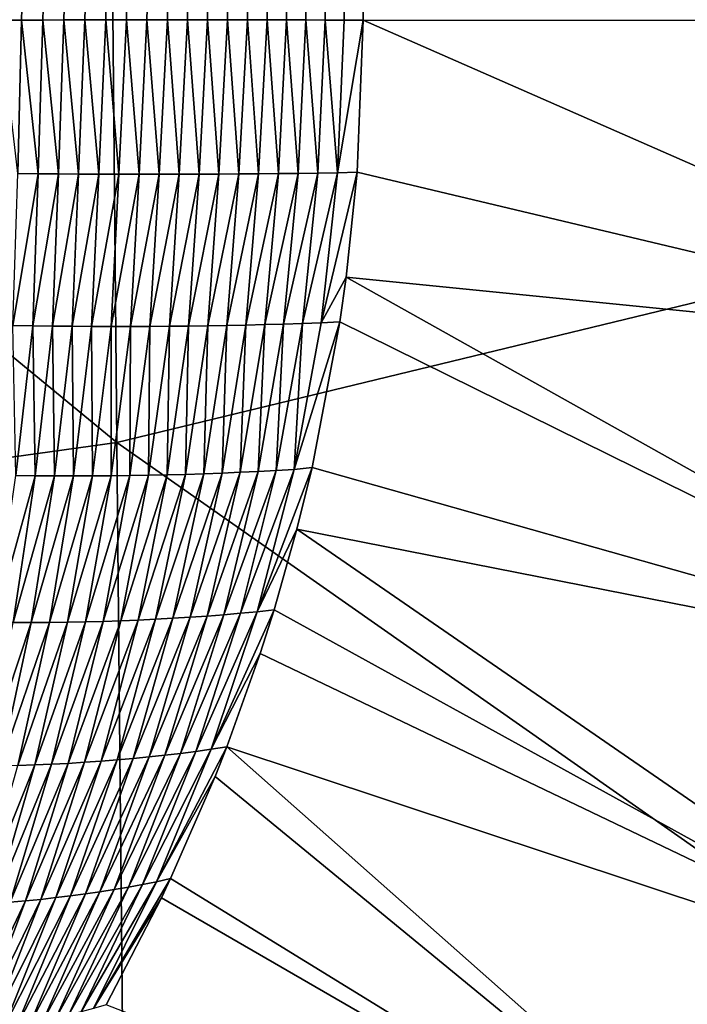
# Model space of a CAD drawing. Header units: millimetres. Extents: x -105 to 105, y -92 to 30.
# Tile 66 of 247: x 2.229 to 3.064, y -83.797 to -82.565. Entities that reach past the tile are written whole.
import ezdxf

# ---------------------------------------------------------------- set-up
doc = ezdxf.new("R2010")
doc.units = ezdxf.units.MM
doc.header["$LTSCALE"] = 59.53398
for name, color, linetype in [('31', 7, 'CONTINUOUS'), ('35', 7, 'CONTINUOUS'), ('36', 7, 'CONTINUOUS'), ('39', 7, 'CONTINUOUS'), ('48', 7, 'CONTINUOUS')]:
    doc.layers.add(name, color=color, linetype=linetype)

msp = doc.modelspace()

# ---------------------------------------------------------------- linework, layer by layer
at = {"layer": '31', "color": 7, "linetype": 'CONTINUOUS'}
for points in [[(2.676, -66.6485, 58.3113), (1.7997, -82.5662, 58.2273), (1.7971, -66.6275, 58.1904), (2.676, -66.6485, 58.3113)], [(1.8255, -82.5661, 58.2298), (1.7997, -82.5662, 58.2273), (2.676, -66.6485, 58.3113), (1.8255, -82.5661, 58.2298)], [(1.8511, -82.5661, 58.2324), (1.8255, -82.5661, 58.2298), (2.676, -66.6485, 58.3113), (1.8511, -82.5661, 58.2324)], [(1.8765, -82.566, 58.2351), (1.8511, -82.5661, 58.2324), (2.676, -66.6485, 58.3113), (1.8765, -82.566, 58.2351)], [(1.9018, -82.566, 58.2378), (1.8765, -82.566, 58.2351), (2.676, -66.6485, 58.3113), (1.9018, -82.566, 58.2378)], [(1.927, -82.566, 58.2405), (1.9018, -82.566, 58.2378), (2.676, -66.6485, 58.3113), (1.927, -82.566, 58.2405)], [(1.952, -82.5659, 58.2433), (1.927, -82.566, 58.2405), (2.676, -66.6485, 58.3113), (1.952, -82.5659, 58.2433)], [(1.9769, -82.5659, 58.2461), (1.952, -82.5659, 58.2433), (2.676, -66.6485, 58.3113), (1.9769, -82.5659, 58.2461)], [(2.0016, -82.5658, 58.249), (1.9769, -82.5659, 58.2461), (2.676, -66.6485, 58.3113), (2.0016, -82.5658, 58.249)], [(2.0262, -82.5658, 58.2519), (2.0016, -82.5658, 58.249), (2.676, -66.6485, 58.3113), (2.0262, -82.5658, 58.2519)], [(2.0507, -82.5658, 58.2548), (2.0262, -82.5658, 58.2519), (2.676, -66.6485, 58.3113), (2.0507, -82.5658, 58.2548)], [(2.075, -82.5657, 58.2578), (2.0507, -82.5658, 58.2548), (2.676, -66.6485, 58.3113), (2.075, -82.5657, 58.2578)], [(2.0992, -82.5657, 58.2608), (2.075, -82.5657, 58.2578), (2.676, -66.6485, 58.3113), (2.0992, -82.5657, 58.2608)], [(2.1233, -82.5657, 58.2638), (2.0992, -82.5657, 58.2608), (2.676, -66.6485, 58.3113), (2.1233, -82.5657, 58.2638)], [(2.1506, -82.5656, 58.2673), (2.1233, -82.5657, 58.2638), (2.676, -66.6485, 58.3113), (2.1506, -82.5656, 58.2673)], [(2.1778, -82.5656, 58.2709), (2.1506, -82.5656, 58.2673), (2.676, -66.6485, 58.3113), (2.1778, -82.5656, 58.2709)], [(2.2047, -82.5656, 58.2745), (2.1778, -82.5656, 58.2709), (2.676, -66.6485, 58.3113), (2.2047, -82.5656, 58.2745)], [(2.2315, -82.5656, 58.2782), (2.2047, -82.5656, 58.2745), (2.676, -66.6485, 58.3113), (2.2315, -82.5656, 58.2782)], [(2.2581, -82.5656, 58.2819), (2.2315, -82.5656, 58.2782), (2.676, -66.6485, 58.3113), (2.2581, -82.5656, 58.2819)], [(2.2845, -82.5655, 58.2856), (2.2581, -82.5656, 58.2819), (2.676, -66.6485, 58.3113), (2.2845, -82.5655, 58.2856)], [(2.3107, -82.5655, 58.2894), (2.2845, -82.5655, 58.2856), (2.676, -66.6485, 58.3113), (2.3107, -82.5655, 58.2894)], [(2.3368, -82.5655, 58.2932), (2.3107, -82.5655, 58.2894), (2.676, -66.6485, 58.3113), (2.3368, -82.5655, 58.2932)], [(2.3626, -82.5655, 58.2971), (2.3368, -82.5655, 58.2932), (2.676, -66.6485, 58.3113), (2.3626, -82.5655, 58.2971)], [(2.3883, -82.5655, 58.301), (2.3626, -82.5655, 58.2971), (2.676, -66.6485, 58.3113), (2.3883, -82.5655, 58.301)], [(2.4138, -82.5655, 58.305), (2.3883, -82.5655, 58.301), (2.676, -66.6485, 58.3113), (2.4138, -82.5655, 58.305)], [(2.4391, -82.5655, 58.309), (2.4138, -82.5655, 58.305), (2.676, -66.6485, 58.3113), (2.4391, -82.5655, 58.309)], [(2.4642, -82.5655, 58.313), (2.4391, -82.5655, 58.309), (2.676, -66.6485, 58.3113), (2.4642, -82.5655, 58.313)], [(2.4891, -82.5655, 58.3171), (2.4642, -82.5655, 58.313), (2.676, -66.6485, 58.3113), (2.4891, -82.5655, 58.3171)], [(2.5139, -82.5655, 58.3212), (2.4891, -82.5655, 58.3171), (2.676, -66.6485, 58.3113), (2.5139, -82.5655, 58.3212)], [(2.5384, -82.5655, 58.3253), (2.5139, -82.5655, 58.3212), (2.676, -66.6485, 58.3113), (2.5384, -82.5655, 58.3253)], [(2.5628, -82.5655, 58.3295), (2.5384, -82.5655, 58.3253), (2.676, -66.6485, 58.3113), (2.5628, -82.5655, 58.3295)], [(2.587, -82.5655, 58.3337), (2.5628, -82.5655, 58.3295), (2.676, -66.6485, 58.3113), (2.587, -82.5655, 58.3337)], [(2.611, -82.5656, 58.3379), (2.587, -82.5655, 58.3337), (2.676, -66.6485, 58.3113), (2.611, -82.5656, 58.3379)], [(2.6348, -82.5656, 58.3422), (2.611, -82.5656, 58.3379), (2.676, -66.6485, 58.3113), (2.6348, -82.5656, 58.3422)], [(2.6585, -82.5656, 58.3465), (2.6348, -82.5656, 58.3422), (2.676, -66.6485, 58.3113), (2.6585, -82.5656, 58.3465)]]:
    msp.add_3dface(points, dxfattribs=at)
at = {"layer": '35', "color": 7, "linetype": 'CONTINUOUS'}
for points in [[(2.9983, -34.8396, 58.2991), (3.2883, -34.8554, 58.3691), (2.6585, -82.5656, 58.3465), (2.9983, -34.8396, 58.2991)], [(2.9983, -34.8396, 58.2991), (2.6585, -82.5656, 58.3465), (2.676, -66.6485, 58.3113), (2.9983, -34.8396, 58.2991)], [(3.2883, -34.8554, 58.3691), (3.5807, -34.8615, 58.4514), (2.6585, -82.5656, 58.3465), (3.2883, -34.8554, 58.3691)], [(2.6585, -82.5656, 58.3465), (3.5807, -34.8615, 58.4514), (3.6388, -82.5666, 58.5911), (2.6585, -82.5656, 58.3465)]]:
    msp.add_3dface(points, dxfattribs=at)
at = {"layer": '36', "color": 7, "linetype": 'CONTINUOUS'}
for points in [[(2.6585, -82.5656, 58.3465), (3.6125, -82.9848, 58.592), (2.651, -82.756, 58.3469), (2.6585, -82.5656, 58.3465)], [(2.6585, -82.5656, 58.3465), (3.6388, -82.5666, 58.5911), (3.6125, -82.9848, 58.592), (2.6585, -82.5656, 58.3465)], [(2.651, -82.756, 58.3469), (3.6125, -82.9848, 58.592), (2.6373, -82.8874, 58.3473), (2.651, -82.756, 58.3469)], [(2.6373, -82.8874, 58.3473), (3.5379, -83.3923, 58.593), (2.6294, -82.9431, 58.3474), (2.6373, -82.8874, 58.3473)], [(3.6125, -82.9848, 58.592), (3.5379, -83.3923, 58.593), (2.6373, -82.8874, 58.3473), (3.6125, -82.9848, 58.592)], [(2.6294, -82.9431, 58.3474), (3.5379, -83.3923, 58.593), (2.5947, -83.1255, 58.3479), (2.6294, -82.9431, 58.3474)], [(2.5947, -83.1255, 58.3479), (3.5379, -83.3923, 58.593), (2.5757, -83.2027, 58.3481), (2.5947, -83.1255, 58.3479)], [(2.5757, -83.2027, 58.3481), (3.418, -83.784, 58.594), (2.5472, -83.3034, 58.3483), (2.5757, -83.2027, 58.3481)], [(3.5379, -83.3923, 58.593), (3.418, -83.784, 58.594), (2.5757, -83.2027, 58.3481), (3.5379, -83.3923, 58.593)], [(2.5472, -83.3034, 58.3483), (3.418, -83.784, 58.594), (2.5297, -83.3581, 58.3485), (2.5472, -83.3034, 58.3483)], [(2.5297, -83.3581, 58.3485), (3.418, -83.784, 58.594), (2.488, -83.4748, 58.3487), (2.5297, -83.3581, 58.3485)], [(2.488, -83.4748, 58.3487), (3.2561, -84.1552, 58.5948), (2.4734, -83.5118, 58.3488), (2.488, -83.4748, 58.3487)], [(3.418, -83.784, 58.594), (3.2561, -84.1552, 58.5948), (2.488, -83.4748, 58.3487), (3.418, -83.784, 58.594)], [(2.4734, -83.5118, 58.3488), (3.2561, -84.1552, 58.5948), (2.4177, -83.6397, 58.349), (2.4734, -83.5118, 58.3488)], [(2.4177, -83.6397, 58.349), (3.2561, -84.1552, 58.5948), (2.4063, -83.6639, 58.3491), (2.4177, -83.6397, 58.349)], [(2.4063, -83.6639, 58.3491), (3.2561, -84.1552, 58.5948), (2.3373, -83.7976, 58.3493), (2.4063, -83.6639, 58.3491)]]:
    msp.add_3dface(points, dxfattribs=at)
at = {"layer": '39', "color": 7, "linetype": 'CONTINUOUS'}
for points in [[(2.2047, -82.5656, 58.2745), (2.2315, -82.5656, 58.2782), (2.227, -82.7578, 58.2796), (2.2047, -82.5656, 58.2745)], [(2.2315, -82.5656, 58.2782), (2.2524, -82.758, 58.2831), (2.227, -82.7578, 58.2796), (2.2315, -82.5656, 58.2782)], [(2.2315, -82.5656, 58.2782), (2.2581, -82.5656, 58.2819), (2.2524, -82.758, 58.2831), (2.2315, -82.5656, 58.2782)], [(2.2581, -82.5656, 58.2819), (2.2777, -82.7582, 58.2867), (2.2524, -82.758, 58.2831), (2.2581, -82.5656, 58.2819)], [(2.2581, -82.5656, 58.2819), (2.2845, -82.5655, 58.2856), (2.2777, -82.7582, 58.2867), (2.2581, -82.5656, 58.2819)], [(2.2845, -82.5655, 58.2856), (2.3029, -82.7584, 58.2903), (2.2777, -82.7582, 58.2867), (2.2845, -82.5655, 58.2856)], [(2.2845, -82.5655, 58.2856), (2.3107, -82.5655, 58.2894), (2.3029, -82.7584, 58.2903), (2.2845, -82.5655, 58.2856)], [(2.3107, -82.5655, 58.2894), (2.3282, -82.7585, 58.294), (2.3029, -82.7584, 58.2903), (2.3107, -82.5655, 58.2894)], [(2.3107, -82.5655, 58.2894), (2.3368, -82.5655, 58.2932), (2.3282, -82.7585, 58.294), (2.3107, -82.5655, 58.2894)], [(2.3368, -82.5655, 58.2932), (2.3533, -82.7586, 58.2977), (2.3282, -82.7585, 58.294), (2.3368, -82.5655, 58.2932)], [(2.3368, -82.5655, 58.2932), (2.3626, -82.5655, 58.2971), (2.3533, -82.7586, 58.2977), (2.3368, -82.5655, 58.2932)], [(2.3626, -82.5655, 58.2971), (2.3784, -82.7586, 58.3015), (2.3533, -82.7586, 58.2977), (2.3626, -82.5655, 58.2971)], [(2.3626, -82.5655, 58.2971), (2.3883, -82.5655, 58.301), (2.3784, -82.7586, 58.3015), (2.3626, -82.5655, 58.2971)], [(2.3883, -82.5655, 58.301), (2.4035, -82.7586, 58.3054), (2.3784, -82.7586, 58.3015), (2.3883, -82.5655, 58.301)], [(2.3883, -82.5655, 58.301), (2.4138, -82.5655, 58.305), (2.4035, -82.7586, 58.3054), (2.3883, -82.5655, 58.301)], [(2.4138, -82.5655, 58.305), (2.4285, -82.7586, 58.3093), (2.4035, -82.7586, 58.3054), (2.4138, -82.5655, 58.305)], [(2.4138, -82.5655, 58.305), (2.4391, -82.5655, 58.309), (2.4285, -82.7586, 58.3093), (2.4138, -82.5655, 58.305)], [(2.4391, -82.5655, 58.309), (2.4534, -82.7585, 58.3132), (2.4285, -82.7586, 58.3093), (2.4391, -82.5655, 58.309)], [(2.4391, -82.5655, 58.309), (2.4642, -82.5655, 58.313), (2.4534, -82.7585, 58.3132), (2.4391, -82.5655, 58.309)], [(2.4642, -82.5655, 58.313), (2.4783, -82.7584, 58.3172), (2.4534, -82.7585, 58.3132), (2.4642, -82.5655, 58.313)], [(2.4642, -82.5655, 58.313), (2.4891, -82.5655, 58.3171), (2.4783, -82.7584, 58.3172), (2.4642, -82.5655, 58.313)], [(2.4891, -82.5655, 58.3171), (2.5031, -82.7582, 58.3213), (2.4783, -82.7584, 58.3172), (2.4891, -82.5655, 58.3171)], [(2.4891, -82.5655, 58.3171), (2.5139, -82.5655, 58.3212), (2.5031, -82.7582, 58.3213), (2.4891, -82.5655, 58.3171)], [(2.5139, -82.5655, 58.3212), (2.5279, -82.758, 58.3254), (2.5031, -82.7582, 58.3213), (2.5139, -82.5655, 58.3212)], [(2.5139, -82.5655, 58.3212), (2.5384, -82.5655, 58.3253), (2.5279, -82.758, 58.3254), (2.5139, -82.5655, 58.3212)], [(2.5384, -82.5655, 58.3253), (2.5526, -82.7578, 58.3296), (2.5279, -82.758, 58.3254), (2.5384, -82.5655, 58.3253)], [(2.5384, -82.5655, 58.3253), (2.5628, -82.5655, 58.3295), (2.5526, -82.7578, 58.3296), (2.5384, -82.5655, 58.3253)], [(2.5628, -82.5655, 58.3295), (2.5773, -82.7575, 58.3338), (2.5526, -82.7578, 58.3296), (2.5628, -82.5655, 58.3295)], [(2.5628, -82.5655, 58.3295), (2.587, -82.5655, 58.3337), (2.5773, -82.7575, 58.3338), (2.5628, -82.5655, 58.3295)], [(2.587, -82.5655, 58.3337), (2.6019, -82.7572, 58.3381), (2.5773, -82.7575, 58.3338), (2.587, -82.5655, 58.3337)], [(2.587, -82.5655, 58.3337), (2.611, -82.5656, 58.3379), (2.6019, -82.7572, 58.3381), (2.587, -82.5655, 58.3337)], [(2.611, -82.5656, 58.3379), (2.6264, -82.7569, 58.3425), (2.6019, -82.7572, 58.3381), (2.611, -82.5656, 58.3379)], [(2.611, -82.5656, 58.3379), (2.6348, -82.5656, 58.3422), (2.6264, -82.7569, 58.3425), (2.611, -82.5656, 58.3379)], [(2.6348, -82.5656, 58.3422), (2.6585, -82.5656, 58.3465), (2.6264, -82.7569, 58.3425), (2.6348, -82.5656, 58.3422)], [(2.6585, -82.5656, 58.3465), (2.651, -82.756, 58.3469), (2.6264, -82.7569, 58.3425), (2.6585, -82.5656, 58.3465)], [(2.2524, -82.758, 58.2831), (2.2207, -82.9479, 58.2834), (2.227, -82.7578, 58.2796), (2.2524, -82.758, 58.2831)], [(2.5356, -82.9467, 58.3311), (2.5119, -82.9472, 58.3272), (2.5526, -82.7578, 58.3296), (2.5356, -82.9467, 58.3311)], [(2.5526, -82.7578, 58.3296), (2.5119, -82.9472, 58.3272), (2.5279, -82.758, 58.3254), (2.5526, -82.7578, 58.3296)], [(2.5591, -82.946, 58.3351), (2.5356, -82.9467, 58.3311), (2.5773, -82.7575, 58.3338), (2.5591, -82.946, 58.3351)], [(2.5773, -82.7575, 58.3338), (2.5356, -82.9467, 58.3311), (2.5526, -82.7578, 58.3296), (2.5773, -82.7575, 58.3338)], [(2.5826, -82.9453, 58.3392), (2.5591, -82.946, 58.3351), (2.6019, -82.7572, 58.3381), (2.5826, -82.9453, 58.3392)], [(2.6019, -82.7572, 58.3381), (2.5591, -82.946, 58.3351), (2.5773, -82.7575, 58.3338), (2.6019, -82.7572, 58.3381)], [(2.606, -82.9445, 58.3433), (2.5826, -82.9453, 58.3392), (2.6264, -82.7569, 58.3425), (2.606, -82.9445, 58.3433)], [(2.6264, -82.7569, 58.3425), (2.5826, -82.9453, 58.3392), (2.6019, -82.7572, 58.3381), (2.6264, -82.7569, 58.3425)], [(2.651, -82.756, 58.3469), (2.6373, -82.8874, 58.3473), (2.606, -82.9445, 58.3433), (2.651, -82.756, 58.3469)], [(2.651, -82.756, 58.3469), (2.606, -82.9445, 58.3433), (2.6264, -82.7569, 58.3425), (2.651, -82.756, 58.3469)], [(2.2455, -82.9482, 58.2868), (2.2207, -82.9479, 58.2834), (2.2524, -82.758, 58.2831), (2.2455, -82.9482, 58.2868)], [(2.2777, -82.7582, 58.2867), (2.2455, -82.9482, 58.2868), (2.2524, -82.758, 58.2831), (2.2777, -82.7582, 58.2867)], [(2.2701, -82.9485, 58.2903), (2.2455, -82.9482, 58.2868), (2.2777, -82.7582, 58.2867), (2.2701, -82.9485, 58.2903)], [(2.3029, -82.7584, 58.2903), (2.2701, -82.9485, 58.2903), (2.2777, -82.7582, 58.2867), (2.3029, -82.7584, 58.2903)], [(2.2947, -82.9488, 58.2937), (2.2701, -82.9485, 58.2903), (2.3029, -82.7584, 58.2903), (2.2947, -82.9488, 58.2937)], [(2.3282, -82.7585, 58.294), (2.2947, -82.9488, 58.2937), (2.3029, -82.7584, 58.2903), (2.3282, -82.7585, 58.294)], [(2.3192, -82.9489, 58.2973), (2.2947, -82.9488, 58.2937), (2.3282, -82.7585, 58.294), (2.3192, -82.9489, 58.2973)], [(2.3533, -82.7586, 58.2977), (2.3192, -82.9489, 58.2973), (2.3282, -82.7585, 58.294), (2.3533, -82.7586, 58.2977)], [(2.3436, -82.949, 58.3009), (2.3192, -82.9489, 58.2973), (2.3533, -82.7586, 58.2977), (2.3436, -82.949, 58.3009)], [(2.3679, -82.949, 58.3045), (2.3436, -82.949, 58.3009), (2.3784, -82.7586, 58.3015), (2.3679, -82.949, 58.3045)], [(2.3784, -82.7586, 58.3015), (2.3436, -82.949, 58.3009), (2.3533, -82.7586, 58.2977), (2.3784, -82.7586, 58.3015)], [(2.3921, -82.9489, 58.3082), (2.3679, -82.949, 58.3045), (2.4035, -82.7586, 58.3054), (2.3921, -82.9489, 58.3082)], [(2.4035, -82.7586, 58.3054), (2.3679, -82.949, 58.3045), (2.3784, -82.7586, 58.3015), (2.4035, -82.7586, 58.3054)], [(2.4163, -82.9487, 58.3119), (2.3921, -82.9489, 58.3082), (2.4285, -82.7586, 58.3093), (2.4163, -82.9487, 58.3119)], [(2.4285, -82.7586, 58.3093), (2.3921, -82.9489, 58.3082), (2.4035, -82.7586, 58.3054), (2.4285, -82.7586, 58.3093)], [(2.4403, -82.9485, 58.3156), (2.4163, -82.9487, 58.3119), (2.4534, -82.7585, 58.3132), (2.4403, -82.9485, 58.3156)], [(2.4534, -82.7585, 58.3132), (2.4163, -82.9487, 58.3119), (2.4285, -82.7586, 58.3093), (2.4534, -82.7585, 58.3132)], [(2.4643, -82.9481, 58.3194), (2.4403, -82.9485, 58.3156), (2.4783, -82.7584, 58.3172), (2.4643, -82.9481, 58.3194)], [(2.4783, -82.7584, 58.3172), (2.4403, -82.9485, 58.3156), (2.4534, -82.7585, 58.3132), (2.4783, -82.7584, 58.3172)], [(2.4881, -82.9477, 58.3233), (2.4643, -82.9481, 58.3194), (2.5031, -82.7582, 58.3213), (2.4881, -82.9477, 58.3233)], [(2.5031, -82.7582, 58.3213), (2.4643, -82.9481, 58.3194), (2.4783, -82.7584, 58.3172), (2.5031, -82.7582, 58.3213)], [(2.5119, -82.9472, 58.3272), (2.4881, -82.9477, 58.3233), (2.5279, -82.758, 58.3254), (2.5119, -82.9472, 58.3272)], [(2.5279, -82.758, 58.3254), (2.4881, -82.9477, 58.3233), (2.5031, -82.7582, 58.3213), (2.5279, -82.758, 58.3254)], [(2.6373, -82.8874, 58.3473), (2.6294, -82.9431, 58.3474), (2.606, -82.9445, 58.3433), (2.6373, -82.8874, 58.3473)], [(2.2455, -82.9482, 58.2868), (2.2246, -83.1354, 58.2909), (2.2207, -82.9479, 58.2834), (2.2455, -82.9482, 58.2868)], [(2.2487, -83.1357, 58.2942), (2.2246, -83.1354, 58.2909), (2.2455, -82.9482, 58.2868), (2.2487, -83.1357, 58.2942)], [(2.2701, -82.9485, 58.2903), (2.2487, -83.1357, 58.2942), (2.2455, -82.9482, 58.2868), (2.2701, -82.9485, 58.2903)], [(2.2726, -83.1359, 58.2975), (2.2487, -83.1357, 58.2942), (2.2701, -82.9485, 58.2903), (2.2726, -83.1359, 58.2975)], [(2.2947, -82.9488, 58.2937), (2.2726, -83.1359, 58.2975), (2.2701, -82.9485, 58.2903), (2.2947, -82.9488, 58.2937)], [(2.2964, -83.136, 58.3009), (2.2726, -83.1359, 58.2975), (2.2947, -82.9488, 58.2937), (2.2964, -83.136, 58.3009)], [(2.3192, -82.9489, 58.2973), (2.2964, -83.136, 58.3009), (2.2947, -82.9488, 58.2937), (2.3192, -82.9489, 58.2973)], [(2.3201, -83.1359, 58.3043), (2.2964, -83.136, 58.3009), (2.3192, -82.9489, 58.2973), (2.3201, -83.1359, 58.3043)], [(2.3436, -82.949, 58.3009), (2.3201, -83.1359, 58.3043), (2.3192, -82.9489, 58.2973), (2.3436, -82.949, 58.3009)], [(2.3437, -83.1358, 58.3077), (2.3201, -83.1359, 58.3043), (2.3436, -82.949, 58.3009), (2.3437, -83.1358, 58.3077)], [(2.3679, -82.949, 58.3045), (2.3437, -83.1358, 58.3077), (2.3436, -82.949, 58.3009), (2.3679, -82.949, 58.3045)], [(2.3671, -83.1355, 58.3112), (2.3437, -83.1358, 58.3077), (2.3679, -82.949, 58.3045), (2.3671, -83.1355, 58.3112)], [(2.3904, -83.1351, 58.3147), (2.3671, -83.1355, 58.3112), (2.3921, -82.9489, 58.3082), (2.3904, -83.1351, 58.3147)], [(2.3921, -82.9489, 58.3082), (2.3671, -83.1355, 58.3112), (2.3679, -82.949, 58.3045), (2.3921, -82.9489, 58.3082)], [(2.4136, -83.1346, 58.3182), (2.3904, -83.1351, 58.3147), (2.4163, -82.9487, 58.3119), (2.4136, -83.1346, 58.3182)], [(2.4163, -82.9487, 58.3119), (2.3904, -83.1351, 58.3147), (2.3921, -82.9489, 58.3082), (2.4163, -82.9487, 58.3119)], [(2.4366, -83.134, 58.3218), (2.4136, -83.1346, 58.3182), (2.4403, -82.9485, 58.3156), (2.4366, -83.134, 58.3218)], [(2.4403, -82.9485, 58.3156), (2.4136, -83.1346, 58.3182), (2.4163, -82.9487, 58.3119), (2.4403, -82.9485, 58.3156)], [(2.4596, -83.1332, 58.3254), (2.4366, -83.134, 58.3218), (2.4643, -82.9481, 58.3194), (2.4596, -83.1332, 58.3254)], [(2.4643, -82.9481, 58.3194), (2.4366, -83.134, 58.3218), (2.4403, -82.9485, 58.3156), (2.4643, -82.9481, 58.3194)], [(2.4824, -83.1324, 58.3291), (2.4596, -83.1332, 58.3254), (2.4881, -82.9477, 58.3233), (2.4824, -83.1324, 58.3291)], [(2.4881, -82.9477, 58.3233), (2.4596, -83.1332, 58.3254), (2.4643, -82.9481, 58.3194), (2.4881, -82.9477, 58.3233)], [(2.505, -83.1314, 58.3328), (2.4824, -83.1324, 58.3291), (2.5119, -82.9472, 58.3272), (2.505, -83.1314, 58.3328)], [(2.5119, -82.9472, 58.3272), (2.4824, -83.1324, 58.3291), (2.4881, -82.9477, 58.3233), (2.5119, -82.9472, 58.3272)], [(2.5275, -83.1303, 58.3365), (2.505, -83.1314, 58.3328), (2.5356, -82.9467, 58.3311), (2.5275, -83.1303, 58.3365)], [(2.5356, -82.9467, 58.3311), (2.505, -83.1314, 58.3328), (2.5119, -82.9472, 58.3272), (2.5356, -82.9467, 58.3311)], [(2.5499, -83.1291, 58.3402), (2.5275, -83.1303, 58.3365), (2.5591, -82.946, 58.3351), (2.5499, -83.1291, 58.3402)], [(2.5591, -82.946, 58.3351), (2.5275, -83.1303, 58.3365), (2.5356, -82.9467, 58.3311), (2.5591, -82.946, 58.3351)], [(2.5722, -83.1277, 58.344), (2.5499, -83.1291, 58.3402), (2.5826, -82.9453, 58.3392), (2.5722, -83.1277, 58.344)], [(2.5826, -82.9453, 58.3392), (2.5499, -83.1291, 58.3402), (2.5591, -82.946, 58.3351), (2.5826, -82.9453, 58.3392)], [(2.6294, -82.9431, 58.3474), (2.5947, -83.1255, 58.3479), (2.5722, -83.1277, 58.344), (2.6294, -82.9431, 58.3474)], [(2.6294, -82.9431, 58.3474), (2.5722, -83.1277, 58.344), (2.606, -82.9445, 58.3433), (2.6294, -82.9431, 58.3474)], [(2.606, -82.9445, 58.3433), (2.5722, -83.1277, 58.344), (2.5826, -82.9453, 58.3392), (2.606, -82.9445, 58.3433)], [(2.5947, -83.1255, 58.3479), (2.5757, -83.2027, 58.3481), (2.5261, -83.3058, 58.3449), (2.5947, -83.1255, 58.3479)], [(2.5947, -83.1255, 58.3479), (2.5261, -83.3058, 58.3449), (2.5722, -83.1277, 58.344), (2.5947, -83.1255, 58.3479)], [(2.2487, -83.1357, 58.2942), (2.1979, -83.3191, 58.2963), (2.2246, -83.1354, 58.2909), (2.2487, -83.1357, 58.2942)], [(2.2209, -83.3193, 58.2994), (2.1979, -83.3191, 58.2963), (2.2487, -83.1357, 58.2942), (2.2209, -83.3193, 58.2994)], [(2.2726, -83.1359, 58.2975), (2.2209, -83.3193, 58.2994), (2.2487, -83.1357, 58.2942), (2.2726, -83.1359, 58.2975)], [(2.2438, -83.3193, 58.3025), (2.2209, -83.3193, 58.2994), (2.2726, -83.1359, 58.2975), (2.2438, -83.3193, 58.3025)], [(2.2964, -83.136, 58.3009), (2.2438, -83.3193, 58.3025), (2.2726, -83.1359, 58.2975), (2.2964, -83.136, 58.3009)], [(2.2664, -83.3192, 58.3056), (2.2438, -83.3193, 58.3025), (2.2964, -83.136, 58.3009), (2.2664, -83.3192, 58.3056)], [(2.289, -83.3189, 58.3087), (2.2664, -83.3192, 58.3056), (2.3201, -83.1359, 58.3043), (2.289, -83.3189, 58.3087)], [(2.3201, -83.1359, 58.3043), (2.2664, -83.3192, 58.3056), (2.2964, -83.136, 58.3009), (2.3201, -83.1359, 58.3043)], [(2.3114, -83.3185, 58.3119), (2.289, -83.3189, 58.3087), (2.3437, -83.1358, 58.3077), (2.3114, -83.3185, 58.3119)], [(2.3437, -83.1358, 58.3077), (2.289, -83.3189, 58.3087), (2.3201, -83.1359, 58.3043), (2.3437, -83.1358, 58.3077)], [(2.3336, -83.3179, 58.3151), (2.3114, -83.3185, 58.3119), (2.3671, -83.1355, 58.3112), (2.3336, -83.3179, 58.3151)], [(2.3671, -83.1355, 58.3112), (2.3114, -83.3185, 58.3119), (2.3437, -83.1358, 58.3077), (2.3671, -83.1355, 58.3112)], [(2.3556, -83.3171, 58.3183), (2.3336, -83.3179, 58.3151), (2.3904, -83.1351, 58.3147), (2.3556, -83.3171, 58.3183)], [(2.3904, -83.1351, 58.3147), (2.3336, -83.3179, 58.3151), (2.3671, -83.1355, 58.3112), (2.3904, -83.1351, 58.3147)], [(2.3775, -83.3162, 58.3215), (2.3556, -83.3171, 58.3183), (2.4136, -83.1346, 58.3182), (2.3775, -83.3162, 58.3215)], [(2.4136, -83.1346, 58.3182), (2.3556, -83.3171, 58.3183), (2.3904, -83.1351, 58.3147), (2.4136, -83.1346, 58.3182)], [(2.3992, -83.3152, 58.3248), (2.3775, -83.3162, 58.3215), (2.4366, -83.134, 58.3218), (2.3992, -83.3152, 58.3248)], [(2.4366, -83.134, 58.3218), (2.3775, -83.3162, 58.3215), (2.4136, -83.1346, 58.3182), (2.4366, -83.134, 58.3218)], [(2.4208, -83.314, 58.3281), (2.3992, -83.3152, 58.3248), (2.4596, -83.1332, 58.3254), (2.4208, -83.314, 58.3281)], [(2.4596, -83.1332, 58.3254), (2.3992, -83.3152, 58.3248), (2.4366, -83.134, 58.3218), (2.4596, -83.1332, 58.3254)], [(2.4422, -83.3127, 58.3314), (2.4208, -83.314, 58.3281), (2.4824, -83.1324, 58.3291), (2.4422, -83.3127, 58.3314)], [(2.4824, -83.1324, 58.3291), (2.4208, -83.314, 58.3281), (2.4596, -83.1332, 58.3254), (2.4824, -83.1324, 58.3291)], [(2.4634, -83.3112, 58.3347), (2.4422, -83.3127, 58.3314), (2.505, -83.1314, 58.3328), (2.4634, -83.3112, 58.3347)], [(2.505, -83.1314, 58.3328), (2.4422, -83.3127, 58.3314), (2.4824, -83.1324, 58.3291), (2.505, -83.1314, 58.3328)], [(2.4845, -83.3095, 58.3381), (2.4634, -83.3112, 58.3347), (2.5275, -83.1303, 58.3365), (2.4845, -83.3095, 58.3381)], [(2.5275, -83.1303, 58.3365), (2.4634, -83.3112, 58.3347), (2.505, -83.1314, 58.3328), (2.5275, -83.1303, 58.3365)], [(2.5054, -83.3077, 58.3415), (2.4845, -83.3095, 58.3381), (2.5499, -83.1291, 58.3402), (2.5054, -83.3077, 58.3415)], [(2.5499, -83.1291, 58.3402), (2.4845, -83.3095, 58.3381), (2.5275, -83.1303, 58.3365), (2.5499, -83.1291, 58.3402)], [(2.5261, -83.3058, 58.3449), (2.5054, -83.3077, 58.3415), (2.5722, -83.1277, 58.344), (2.5261, -83.3058, 58.3449)], [(2.5722, -83.1277, 58.344), (2.5054, -83.3077, 58.3415), (2.5499, -83.1291, 58.3402), (2.5722, -83.1277, 58.344)], [(2.5757, -83.2027, 58.3481), (2.5472, -83.3034, 58.3483), (2.5261, -83.3058, 58.3449), (2.5757, -83.2027, 58.3481)], [(2.4107, -83.4854, 58.3368), (2.391, -83.4875, 58.3339), (2.4634, -83.3112, 58.3347), (2.4107, -83.4854, 58.3368)], [(2.4634, -83.3112, 58.3347), (2.391, -83.4875, 58.3339), (2.4422, -83.3127, 58.3314), (2.4634, -83.3112, 58.3347)], [(2.4301, -83.4831, 58.3398), (2.4107, -83.4854, 58.3368), (2.4845, -83.3095, 58.3381), (2.4301, -83.4831, 58.3398)], [(2.4845, -83.3095, 58.3381), (2.4107, -83.4854, 58.3368), (2.4634, -83.3112, 58.3347), (2.4845, -83.3095, 58.3381)], [(2.4494, -83.4806, 58.3428), (2.4301, -83.4831, 58.3398), (2.5054, -83.3077, 58.3415), (2.4494, -83.4806, 58.3428)], [(2.5054, -83.3077, 58.3415), (2.4301, -83.4831, 58.3398), (2.4845, -83.3095, 58.3381), (2.5054, -83.3077, 58.3415)], [(2.4685, -83.4779, 58.3457), (2.4494, -83.4806, 58.3428), (2.5261, -83.3058, 58.3449), (2.4685, -83.4779, 58.3457)], [(2.5261, -83.3058, 58.3449), (2.4494, -83.4806, 58.3428), (2.5054, -83.3077, 58.3415), (2.5261, -83.3058, 58.3449)], [(2.5472, -83.3034, 58.3483), (2.5297, -83.3581, 58.3485), (2.4685, -83.4779, 58.3457), (2.5472, -83.3034, 58.3483)], [(2.5472, -83.3034, 58.3483), (2.4685, -83.4779, 58.3457), (2.5261, -83.3058, 58.3449), (2.5472, -83.3034, 58.3483)], [(2.2054, -83.4985, 58.3079), (2.1839, -83.4988, 58.3051), (2.2438, -83.3193, 58.3025), (2.2054, -83.4985, 58.3079)], [(2.2438, -83.3193, 58.3025), (2.1839, -83.4988, 58.3051), (2.2209, -83.3193, 58.2994), (2.2438, -83.3193, 58.3025)], [(2.2268, -83.498, 58.3107), (2.2054, -83.4985, 58.3079), (2.2664, -83.3192, 58.3056), (2.2268, -83.498, 58.3107)], [(2.2664, -83.3192, 58.3056), (2.2054, -83.4985, 58.3079), (2.2438, -83.3193, 58.3025), (2.2664, -83.3192, 58.3056)], [(2.248, -83.4974, 58.3136), (2.2268, -83.498, 58.3107), (2.289, -83.3189, 58.3087), (2.248, -83.4974, 58.3136)], [(2.289, -83.3189, 58.3087), (2.2268, -83.498, 58.3107), (2.2664, -83.3192, 58.3056), (2.289, -83.3189, 58.3087)], [(2.269, -83.4965, 58.3164), (2.248, -83.4974, 58.3136), (2.3114, -83.3185, 58.3119), (2.269, -83.4965, 58.3164)], [(2.3114, -83.3185, 58.3119), (2.248, -83.4974, 58.3136), (2.289, -83.3189, 58.3087), (2.3114, -83.3185, 58.3119)], [(2.2898, -83.4955, 58.3193), (2.269, -83.4965, 58.3164), (2.3336, -83.3179, 58.3151), (2.2898, -83.4955, 58.3193)], [(2.3336, -83.3179, 58.3151), (2.269, -83.4965, 58.3164), (2.3114, -83.3185, 58.3119), (2.3336, -83.3179, 58.3151)], [(2.3104, -83.4942, 58.3222), (2.2898, -83.4955, 58.3193), (2.3556, -83.3171, 58.3183), (2.3104, -83.4942, 58.3222)], [(2.3556, -83.3171, 58.3183), (2.2898, -83.4955, 58.3193), (2.3336, -83.3179, 58.3151), (2.3556, -83.3171, 58.3183)], [(2.3309, -83.4928, 58.3251), (2.3104, -83.4942, 58.3222), (2.3775, -83.3162, 58.3215), (2.3309, -83.4928, 58.3251)], [(2.3775, -83.3162, 58.3215), (2.3104, -83.4942, 58.3222), (2.3556, -83.3171, 58.3183), (2.3775, -83.3162, 58.3215)], [(2.3511, -83.4912, 58.328), (2.3309, -83.4928, 58.3251), (2.3992, -83.3152, 58.3248), (2.3511, -83.4912, 58.328)], [(2.3992, -83.3152, 58.3248), (2.3309, -83.4928, 58.3251), (2.3775, -83.3162, 58.3215), (2.3992, -83.3152, 58.3248)], [(2.3711, -83.4895, 58.3309), (2.3511, -83.4912, 58.328), (2.4208, -83.314, 58.3281), (2.3711, -83.4895, 58.3309)], [(2.4208, -83.314, 58.3281), (2.3511, -83.4912, 58.328), (2.3992, -83.3152, 58.3248), (2.4208, -83.314, 58.3281)], [(2.391, -83.4875, 58.3339), (2.3711, -83.4895, 58.3309), (2.4422, -83.3127, 58.3314), (2.391, -83.4875, 58.3339)], [(2.4422, -83.3127, 58.3314), (2.3711, -83.4895, 58.3309), (2.4208, -83.314, 58.3281), (2.4422, -83.3127, 58.3314)], [(2.5297, -83.3581, 58.3485), (2.488, -83.4748, 58.3487), (2.4685, -83.4779, 58.3457), (2.5297, -83.3581, 58.3485)], [(2.3652, -83.6502, 58.3415), (2.3474, -83.6533, 58.339), (2.4301, -83.4831, 58.3398), (2.3652, -83.6502, 58.3415)], [(2.4301, -83.4831, 58.3398), (2.3474, -83.6533, 58.339), (2.4107, -83.4854, 58.3368), (2.4301, -83.4831, 58.3398)], [(2.3827, -83.647, 58.344), (2.3652, -83.6502, 58.3415), (2.4494, -83.4806, 58.3428), (2.3827, -83.647, 58.344)], [(2.4494, -83.4806, 58.3428), (2.3652, -83.6502, 58.3415), (2.4301, -83.4831, 58.3398), (2.4494, -83.4806, 58.3428)], [(2.4001, -83.6435, 58.3466), (2.3827, -83.647, 58.344), (2.4685, -83.4779, 58.3457), (2.4001, -83.6435, 58.3466)], [(2.4685, -83.4779, 58.3457), (2.3827, -83.647, 58.344), (2.4494, -83.4806, 58.3428), (2.4685, -83.4779, 58.3457)], [(2.488, -83.4748, 58.3487), (2.4734, -83.5118, 58.3488), (2.4001, -83.6435, 58.3466), (2.488, -83.4748, 58.3487)], [(2.488, -83.4748, 58.3487), (2.4001, -83.6435, 58.3466), (2.4685, -83.4779, 58.3457), (2.488, -83.4748, 58.3487)], [(2.2172, -83.669, 58.3213), (2.1977, -83.6704, 58.3187), (2.269, -83.4965, 58.3164), (2.2172, -83.669, 58.3213)], [(2.269, -83.4965, 58.3164), (2.1977, -83.6704, 58.3187), (2.248, -83.4974, 58.3136), (2.269, -83.4965, 58.3164)], [(2.2364, -83.6674, 58.3238), (2.2172, -83.669, 58.3213), (2.2898, -83.4955, 58.3193), (2.2364, -83.6674, 58.3238)], [(2.2898, -83.4955, 58.3193), (2.2172, -83.669, 58.3213), (2.269, -83.4965, 58.3164), (2.2898, -83.4955, 58.3193)], [(2.2555, -83.6656, 58.3263), (2.2364, -83.6674, 58.3238), (2.3104, -83.4942, 58.3222), (2.2555, -83.6656, 58.3263)], [(2.3104, -83.4942, 58.3222), (2.2364, -83.6674, 58.3238), (2.2898, -83.4955, 58.3193), (2.3104, -83.4942, 58.3222)], [(2.2743, -83.6635, 58.3289), (2.2555, -83.6656, 58.3263), (2.3309, -83.4928, 58.3251), (2.2743, -83.6635, 58.3289)], [(2.3309, -83.4928, 58.3251), (2.2555, -83.6656, 58.3263), (2.3104, -83.4942, 58.3222), (2.3309, -83.4928, 58.3251)], [(2.2929, -83.6613, 58.3314), (2.2743, -83.6635, 58.3289), (2.3511, -83.4912, 58.328), (2.2929, -83.6613, 58.3314)], [(2.3511, -83.4912, 58.328), (2.2743, -83.6635, 58.3289), (2.3309, -83.4928, 58.3251), (2.3511, -83.4912, 58.328)], [(2.3113, -83.6588, 58.3339), (2.2929, -83.6613, 58.3314), (2.3711, -83.4895, 58.3309), (2.3113, -83.6588, 58.3339)], [(2.3711, -83.4895, 58.3309), (2.2929, -83.6613, 58.3314), (2.3511, -83.4912, 58.328), (2.3711, -83.4895, 58.3309)], [(2.3294, -83.6562, 58.3365), (2.3113, -83.6588, 58.3339), (2.391, -83.4875, 58.3339), (2.3294, -83.6562, 58.3365)], [(2.391, -83.4875, 58.3339), (2.3113, -83.6588, 58.3339), (2.3711, -83.4895, 58.3309), (2.391, -83.4875, 58.3339)], [(2.3474, -83.6533, 58.339), (2.3294, -83.6562, 58.3365), (2.4107, -83.4854, 58.3368), (2.3474, -83.6533, 58.339)], [(2.4107, -83.4854, 58.3368), (2.3294, -83.6562, 58.3365), (2.391, -83.4875, 58.3339), (2.4107, -83.4854, 58.3368)], [(2.1977, -83.6704, 58.3187), (2.178, -83.6716, 58.3162), (2.248, -83.4974, 58.3136), (2.1977, -83.6704, 58.3187)], [(2.248, -83.4974, 58.3136), (2.178, -83.6716, 58.3162), (2.2268, -83.498, 58.3107), (2.248, -83.4974, 58.3136)], [(2.4734, -83.5118, 58.3488), (2.4177, -83.6397, 58.349), (2.4001, -83.6435, 58.3466), (2.4734, -83.5118, 58.3488)], [(2.3215, -83.8021, 58.3473), (2.306, -83.8064, 58.3453), (2.4001, -83.6435, 58.3466), (2.3215, -83.8021, 58.3473)], [(2.4001, -83.6435, 58.3466), (2.306, -83.8064, 58.3453), (2.3827, -83.647, 58.344), (2.4001, -83.6435, 58.3466)], [(2.4177, -83.6397, 58.349), (2.4063, -83.6639, 58.3491), (2.3215, -83.8021, 58.3473), (2.4177, -83.6397, 58.349)], [(2.4177, -83.6397, 58.349), (2.3215, -83.8021, 58.3473), (2.4001, -83.6435, 58.3466), (2.4177, -83.6397, 58.349)], [(2.2582, -83.8181, 58.3391), (2.2418, -83.8216, 58.337), (2.3294, -83.6562, 58.3365), (2.2582, -83.8181, 58.3391)], [(2.3294, -83.6562, 58.3365), (2.2418, -83.8216, 58.337), (2.3113, -83.6588, 58.3339), (2.3294, -83.6562, 58.3365)], [(2.2743, -83.8144, 58.3412), (2.2582, -83.8181, 58.3391), (2.3474, -83.6533, 58.339), (2.2743, -83.8144, 58.3412)], [(2.3474, -83.6533, 58.339), (2.2582, -83.8181, 58.3391), (2.3294, -83.6562, 58.3365), (2.3474, -83.6533, 58.339)], [(2.2903, -83.8105, 58.3432), (2.2743, -83.8144, 58.3412), (2.3652, -83.6502, 58.3415), (2.2903, -83.8105, 58.3432)], [(2.3652, -83.6502, 58.3415), (2.2743, -83.8144, 58.3412), (2.3474, -83.6533, 58.339), (2.3652, -83.6502, 58.3415)], [(2.306, -83.8064, 58.3453), (2.2903, -83.8105, 58.3432), (2.3827, -83.647, 58.344), (2.306, -83.8064, 58.3453)], [(2.3827, -83.647, 58.344), (2.2903, -83.8105, 58.3432), (2.3652, -83.6502, 58.3415), (2.3827, -83.647, 58.344)], [(2.174, -83.8331, 58.3285), (2.1565, -83.8354, 58.3263), (2.2364, -83.6674, 58.3238), (2.174, -83.8331, 58.3285)], [(2.2364, -83.6674, 58.3238), (2.1565, -83.8354, 58.3263), (2.2172, -83.669, 58.3213), (2.2364, -83.6674, 58.3238)], [(2.1913, -83.8306, 58.3306), (2.174, -83.8331, 58.3285), (2.2555, -83.6656, 58.3263), (2.1913, -83.8306, 58.3306)], [(2.2555, -83.6656, 58.3263), (2.174, -83.8331, 58.3285), (2.2364, -83.6674, 58.3238), (2.2555, -83.6656, 58.3263)], [(2.2084, -83.8278, 58.3328), (2.1913, -83.8306, 58.3306), (2.2743, -83.6635, 58.3289), (2.2084, -83.8278, 58.3328)], [(2.2743, -83.6635, 58.3289), (2.1913, -83.8306, 58.3306), (2.2555, -83.6656, 58.3263), (2.2743, -83.6635, 58.3289)], [(2.2252, -83.8248, 58.3349), (2.2084, -83.8278, 58.3328), (2.2929, -83.6613, 58.3314), (2.2252, -83.8248, 58.3349)], [(2.2929, -83.6613, 58.3314), (2.2084, -83.8278, 58.3328), (2.2743, -83.6635, 58.3289), (2.2929, -83.6613, 58.3314)], [(2.2418, -83.8216, 58.337), (2.2252, -83.8248, 58.3349), (2.3113, -83.6588, 58.3339), (2.2418, -83.8216, 58.337)], [(2.3113, -83.6588, 58.3339), (2.2252, -83.8248, 58.3349), (2.2929, -83.6613, 58.3314), (2.3113, -83.6588, 58.3339)], [(2.4063, -83.6639, 58.3491), (2.3373, -83.7976, 58.3493), (2.3215, -83.8021, 58.3473), (2.4063, -83.6639, 58.3491)]]:
    msp.add_3dface(points, dxfattribs=at)
at = {"layer": '48', "color": 7, "linetype": 'CONTINUOUS'}
for points in [[(3.4994, -82.8156, 70.4055), (3.4851, -81.7172, 70.492), (2.3403, -81.9728, 70.6848), (3.4994, -82.8156, 70.4055)], [(2.3506, -83.094, 70.5898), (2.3403, -81.9728, 70.6848), (1.172, -82.1231, 70.8006), (2.3506, -83.094, 70.5898)], [(2.3506, -83.094, 70.5898), (3.4994, -82.8156, 70.4055), (2.3403, -81.9728, 70.6848), (2.3506, -83.094, 70.5898)], [(1.1773, -83.2577, 70.7005), (2.3506, -83.094, 70.5898), (1.172, -82.1231, 70.8006), (1.1773, -83.2577, 70.7005)], [(3.5146, -83.9109, 70.289), (3.4994, -82.8156, 70.4055), (2.3506, -83.094, 70.5898), (3.5146, -83.9109, 70.289)], [(2.3617, -84.2118, 70.462), (2.3506, -83.094, 70.5898), (1.1773, -83.2577, 70.7005), (2.3617, -84.2118, 70.462)], [(2.3617, -84.2118, 70.462), (3.5146, -83.9109, 70.289), (2.3506, -83.094, 70.5898), (2.3617, -84.2118, 70.462)], [(1.1831, -84.3888, 70.5659), (2.3617, -84.2118, 70.462), (1.1773, -83.2577, 70.7005), (1.1831, -84.3888, 70.5659)]]:
    msp.add_3dface(points, dxfattribs=at)

doc.saveas('drawing.dxf')
